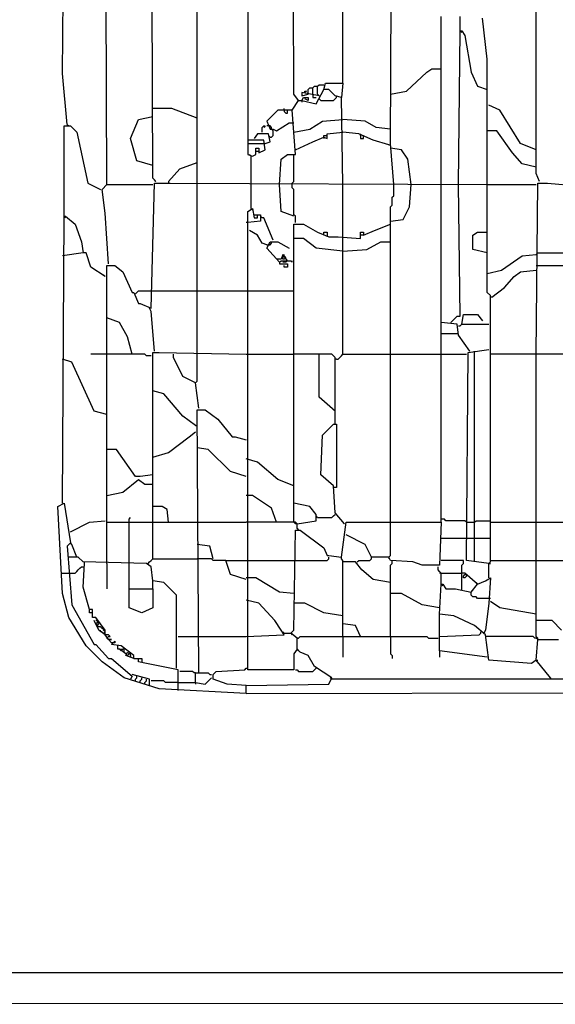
# Model space of a CAD drawing. Header units: millimetres. Extents: x 69081 to 158617, y -37521 to -9534.
# Tile 253 of 256: x 110908 to 110915, y -17729 to -17716. Entities that reach past the tile are written whole.
import ezdxf

# ---------------------------------------------------------------- set-up
doc = ezdxf.new("R2010")
doc.units = ezdxf.units.MM
doc.linetypes.add('MP', pattern=[0.25, 0.15, -0.1])
doc.layers.add('IS klimatyzacja', color=150, linetype='Continuous')

# ---------------------------------------------------------------- blocks, each defined once
blk = doc.blocks.new('73368f9c-78d1-4b18-a6a4-36eee93168d3')
at = {"color": 0}
for p, q in [((157.6, 415.23), (156.89, 682.82)), ((92.64, 370.04), (92.64, 670.11)), ((72.87, 372.86), (72.16, 586.09)), ((115.23, 567.03), (115.23, 383.45)), ((135.71, 410.28), (135, 557.14)), ((178.78, 388.4), (179.48, 547.26)), ((52.39, 370.04), (51.69, 537.37)), ((243.73, 374.98), (243.73, 520.43)), ((32.62, 419.46), (33.33, 494.3)), ((201.37, 370.04), (201.37, 444.88)), ((209.84, 438.53), (209.84, 444.88)), ((221.85, 425.82), (219.73, 444.17)), ((209.14, 370.04), (209.84, 438.53)), ((209.84, 438.53), (210.55, 437.82)), ((209.84, 438.53), (210.55, 438.53)), ((210.55, 438.53), (211.96, 436.41)), ((211.96, 436.41), (214.79, 420.17)), ((221.85, 322.03), (221.85, 425.82)), ((195.02, 420.17), (197.14, 421.58)), ((197.14, 421.58), (201.37, 421.58)), ((34.74, 396.87), (32.62, 419.46)), ((185.84, 411.7), (195.02, 420.17)), ((214.79, 420.17), (217.61, 413.81)), ((142.06, 412.4), (142.77, 413.11)), ((142.06, 410.28), (142.06, 412.4)), ((142.77, 413.11), (144.18, 413.11)), ((144.18, 413.11), (144.89, 413.81)), ((144.18, 410.28), (144.18, 413.11)), ((144.89, 413.81), (146.3, 413.81)), ((145.59, 406.05), (149.12, 412.4)), ((146.3, 413.81), (147.01, 414.52)), ((146.3, 410.28), (146.3, 413.81)), ((147.01, 414.52), (149.12, 414.52)), ((149.12, 412.4), (149.83, 415.23)), ((151.24, 412.4), (149.12, 412.4)), ((149.83, 415.23), (157.6, 415.23)), ((154.07, 409.58), (151.24, 412.4)), ((157.6, 415.23), (156.89, 408.87)), ((217.61, 413.81), (221.85, 412.4)), ((137.83, 407.46), (135.71, 410.28)), ((137.83, 407.46), (137.12, 408.17)), ((147.01, 409.58), (139.24, 410.99)), ((139.24, 410.99), (139.24, 409.58)), ((139.24, 409.58), (142.06, 410.28)), ((139.24, 407.46), (139.94, 408.87)), ((139.94, 408.87), (142.06, 408.87)), ((140.65, 410.99), (140.65, 411.7)), ((140.65, 411.7), (141.36, 411.7)), ((141.36, 411.7), (140.65, 410.99)), ((142.06, 407.46), (140.65, 408.17)), ((142.06, 408.87), (142.06, 407.46)), ((144.18, 410.28), (144.18, 408.87)), ((144.18, 408.87), (145.59, 408.87)), ((147.01, 409.58), (146.3, 410.28)), ((147.01, 408.17), (147.71, 407.46)), ((153.36, 407.46), (154.07, 408.17)), ((156.89, 408.87), (154.07, 409.58)), ((154.07, 408.17), (154.77, 408.87)), ((154.77, 408.87), (154.77, 409.58)), ((157.6, 370.04), (156.89, 408.87)), ((178.78, 410.28), (185.84, 411.7)), ((81.34, 403.93), (72.87, 403.93)), ((92.64, 399.69), (81.34, 403.93)), ((131.47, 403.22), (131.47, 403.93)), ((135, 403.22), (137.83, 407.46)), ((137.83, 407.46), (139.24, 407.46)), ((139.24, 407.46), (139.24, 406.75)), ((139.24, 407.46), (145.59, 406.05)), ((147.71, 407.46), (153.36, 407.46)), ((227.5, 403.22), (222.55, 405.34)), ((66.52, 398.99), (72.87, 400.4)), ((128.65, 403.22), (123.71, 398.28)), ((135, 403.22), (128.65, 403.22)), ((131.47, 403.22), (131.47, 402.52)), ((131.47, 402.52), (132.18, 401.81)), ((132.18, 401.81), (132.88, 401.81)), ((132.88, 401.81), (132.88, 403.22)), ((136.42, 383.45), (135, 403.22)), ((236.67, 388.4), (227.5, 403.22)), ((33.33, 355.92), (33.33, 396.16)), ((33.33, 396.16), (36.16, 396.16)), ((34.74, 396.87), (35.45, 396.16)), ((36.16, 396.16), (38.98, 393.34)), ((62.99, 390.51), (66.52, 398.99)), ((121.59, 395.46), (122.29, 396.16)), ((121.59, 393.34), (121.59, 395.46)), ((122.29, 396.16), (123, 396.16)), ((123, 396.16), (122.29, 395.46)), ((123.71, 398.28), (125.12, 394.75)), ((125.12, 396.16), (123.71, 396.16)), ((125.82, 395.46), (125.12, 396.16)), ((125.12, 394.75), (126.53, 394.75)), ((125.82, 394.75), (125.82, 395.46)), ((126.53, 394.04), (125.82, 394.75)), ((126.53, 394.75), (127.94, 394.04)), ((127.94, 394.04), (133.59, 397.57)), ((133.59, 397.57), (135.71, 397.57)), ((135.71, 393.34), (142.77, 394.75)), ((142.77, 394.75), (148.42, 398.28)), ((148.42, 398.28), (157.6, 398.99)), ((167.48, 398.28), (157.6, 398.99)), ((172.42, 395.46), (167.48, 398.28)), ((178.78, 394.75), (172.42, 395.46)), ((38.98, 393.34), (43.92, 370.74)), ((65.81, 380.63), (62.99, 390.51)), ((119.47, 392.63), (118.06, 390.51)), ((124.41, 392.63), (119.47, 392.63)), ((125.12, 389.1), (124.41, 392.63)), ((125.12, 391.22), (124.41, 391.93)), ((125.12, 391.22), (125.82, 391.22)), ((125.82, 391.22), (126.53, 391.93)), ((126.53, 391.93), (126.53, 394.04)), ((144.18, 389.1), (149.12, 391.22)), ((149.12, 391.22), (149.12, 391.93)), ((149.12, 391.93), (150.54, 391.93)), ((149.12, 391.22), (149.12, 390.51)), ((149.12, 391.22), (150.54, 390.51)), ((150.54, 392.63), (157.6, 393.34)), ((150.54, 390.51), (150.54, 392.63)), ((164.66, 392.63), (157.6, 393.34)), ((171.01, 389.81), (164.66, 392.63)), ((165.36, 391.93), (165.36, 392.63)), ((165.36, 391.93), (165.36, 390.51)), ((165.36, 390.51), (166.78, 390.51)), ((166.78, 390.51), (166.78, 391.93)), ((226.08, 394.04), (221.85, 394.04)), ((233.14, 384.16), (226.08, 394.04)), ((122.29, 389.81), (115.23, 389.81)), ((115.23, 388.4), (123, 388.4)), ((118.76, 383.45), (118.76, 386.28)), ((118.76, 386.28), (120.18, 386.28)), ((120.18, 386.28), (120.18, 384.16)), ((123, 385.57), (122.29, 389.81)), ((123, 388.4), (125.12, 389.1)), ((136.42, 385.57), (144.18, 389.1)), ((178.07, 387.69), (171.01, 389.81)), ((178.07, 387.69), (178.78, 387.69)), ((180.19, 370.04), (178.78, 388.4)), ((183.72, 385.57), (178.78, 386.28)), ((243.73, 385.57), (236.67, 388.4)), ((115.23, 383.45), (117.35, 382.75)), ((116.65, 382.75), (115.94, 383.45)), ((116.65, 370.04), (116.65, 382.75)), ((117.35, 382.75), (118.76, 383.45)), ((118.76, 384.87), (120.18, 384.87)), ((120.18, 384.16), (123, 385.57)), ((130.06, 381.34), (132.88, 383.45)), ((132.88, 383.45), (136.42, 383.45)), ((135.71, 371.45), (135.71, 383.45)), ((186.54, 381.34), (183.72, 385.57)), ((237.38, 379.22), (233.14, 384.16)), ((72.87, 378.51), (65.81, 380.63)), ((79.93, 371.45), (84.87, 377.1)), ((84.87, 377.1), (92.64, 379.92)), ((129.35, 370.04), (130.06, 381.34)), ((187.96, 370.04), (186.54, 381.34)), ((243.73, 377.81), (237.38, 379.22)), ((74.28, 371.45), (72.87, 372.86)), ((245.15, 371.45), (243.73, 374.98)), ((43.92, 370.74), (49.57, 367.92)), ((50.28, 367.92), (52.39, 370.04)), ((52.39, 370.04), (72.87, 370.04)), ((72.16, 314.97), (73.58, 370.74)), ((74.28, 371.45), (73.58, 372.16)), ((73.58, 370.74), (80.64, 370.74)), ((79.93, 371.45), (79.93, 370.74)), ((80.64, 370.74), (221.85, 370.04)), ((92.64, 294.49), (92.64, 370.04)), ((116.65, 359.45), (116.65, 370.04)), ((130.06, 358.04), (129.35, 370.04)), ((135, 370.74), (135.71, 371.45)), ((135, 370.04), (135, 370.74)), ((135, 368.63), (135, 370.04)), ((135.71, 367.92), (135, 368.63)), ((157.6, 346.03), (157.6, 370.04)), ((180.19, 365.1), (180.19, 370.04)), ((187.25, 360.15), (187.96, 370.04)), ((201.37, 219.65), (201.37, 370.04)), ((209.84, 311.44), (209.14, 370.04)), ((221.85, 370.04), (243.73, 370.04)), ((243.73, 294.49), (244.44, 370.74)), ((244.44, 370.74), (248.68, 370.74)), ((248.68, 370.74), (264.21, 369.33)), ((51.69, 357.33), (50.28, 367.92)), ((135.71, 356.62), (135.71, 367.92)), ((179.48, 364.39), (180.19, 365.1)), ((179.48, 360.86), (179.48, 364.39)), ((178.78, 360.15), (179.48, 360.86)), ((178.78, 219.65), (178.78, 360.15)), ((184.43, 354.51), (187.25, 360.15)), ((32.62, 228.12), (33.33, 355.92)), ((33.33, 355.92), (34.04, 355.21)), ((33.33, 355.92), (34.04, 355.92)), ((34.04, 355.92), (38.27, 352.39)), ((53.1, 334.74), (51.69, 357.33)), ((115.23, 358.04), (117.35, 359.45)), ((115.23, 153.99), (115.23, 358.04)), ((116.65, 359.45), (117.35, 358.74)), ((117.35, 359.45), (118.06, 355.21)), ((118.06, 356.62), (119.47, 356.62)), ((118.06, 355.21), (119.47, 355.21)), ((119.47, 355.21), (119.47, 356.62)), ((119.47, 356.62), (120.88, 356.62)), ((120.88, 356.62), (120.88, 353.8)), ((121.59, 355.21), (120.88, 355.92)), ((122.29, 355.21), (121.59, 355.21)), ((126.53, 345.33), (122.29, 355.21)), ((135.71, 355.92), (130.06, 358.04)), ((136.42, 355.92), (135.71, 356.62)), ((136.42, 353.09), (136.42, 355.92)), ((38.27, 352.39), (41.1, 344.62)), ((115.23, 353.09), (114.53, 353.09)), ((120.88, 353.8), (115.23, 353.09)), ((135.71, 228.12), (135.71, 352.39)), ((135.71, 352.39), (139.94, 352.39)), ((139.94, 352.39), (146.3, 348.86)), ((171.72, 349.56), (178.78, 352.39)), ((178.78, 353.8), (184.43, 354.51)), ((119.47, 347.45), (115.94, 349.56)), ((121.59, 343.91), (119.47, 347.45)), ((146.3, 348.86), (151.24, 346.74)), ((149.12, 347.45), (149.12, 348.86)), ((149.12, 348.86), (150.54, 348.86)), ((150.54, 348.86), (150.54, 347.45)), ((150.54, 347.45), (150.54, 346.74)), ((151.24, 346.74), (155.48, 346.74)), ((155.48, 346.74), (165.36, 346.03)), ((165.36, 346.03), (165.36, 348.86)), ((165.36, 348.86), (166.78, 348.86)), ((166.78, 347.45), (165.36, 347.45)), ((166.78, 347.45), (171.72, 349.56)), ((166.78, 348.86), (166.78, 347.45)), ((215.49, 347.45), (217.61, 348.86)), ((215.49, 341.09), (215.49, 347.45)), ((217.61, 348.86), (221.85, 348.86)), ((41.1, 344.62), (41.8, 339.68)), ((123.71, 343.21), (121.59, 343.91)), ((123.71, 341.8), (125.12, 344.62)), ((123.71, 343.21), (125.12, 343.21)), ((125.12, 344.62), (128.65, 344.62)), ((125.12, 343.21), (125.82, 343.91)), ((125.82, 343.91), (125.82, 344.62)), ((128.65, 344.62), (133.59, 341.8)), ((139.94, 346.03), (135.71, 346.03)), ((145.59, 341.8), (139.94, 346.03)), ((157.6, 294.49), (157.6, 346.03)), ((168.19, 341.09), (174.54, 344.62)), ((174.54, 344.62), (178.78, 344.62)), ((41.8, 339.68), (32.62, 338.27)), ((43.22, 339.68), (41.8, 339.68)), ((45.33, 333.32), (43.22, 339.68)), ((129.35, 335.44), (123.71, 341.8)), ((130.77, 338.97), (130.06, 336.85)), ((132.88, 336.15), (130.77, 338.97)), ((130.77, 337.56), (131.47, 338.27)), ((131.47, 338.27), (131.47, 338.97)), ((131.47, 338.27), (132.18, 337.56)), ((157.6, 340.38), (145.59, 341.8)), ((157.6, 340.38), (168.19, 341.09)), ((221.85, 339.68), (215.49, 341.09)), ((228.2, 331.91), (237.38, 338.27)), ((237.38, 338.27), (243.73, 338.97)), ((243.73, 338.97), (244.44, 339.68)), ((244.44, 339.68), (264.92, 339.68)), ((51.69, 329.09), (45.33, 333.32)), ((52.39, 201.29), (52.39, 334.03)), ((52.39, 334.03), (55.92, 334.03)), ((55.92, 334.03), (59.45, 331.21)), ((128.65, 336.85), (127.94, 336.85)), ((130.06, 336.85), (128.65, 336.85)), ((129.35, 335.44), (130.06, 336.15)), ((129.35, 335.44), (129.35, 334.74)), ((129.35, 334.74), (132.88, 334.74)), ((130.06, 336.15), (134.3, 336.15)), ((130.77, 336.85), (130.77, 337.56)), ((131.47, 336.85), (130.77, 336.85)), ((132.18, 335.44), (130.77, 335.44)), ((132.18, 337.56), (131.47, 336.85)), ((131.47, 333.32), (131.47, 334.03)), ((132.88, 333.32), (131.47, 333.32)), ((132.88, 336.15), (132.18, 335.44)), ((132.88, 334.74), (132.88, 333.32)), ((134.3, 336.15), (135, 335.44)), ((135, 335.44), (135, 336.15)), ((243.73, 334.03), (264.92, 334.03)), ((51.69, 329.09), (50.98, 329.79)), ((59.45, 331.21), (63.69, 322.03)), ((221.85, 330.5), (228.2, 331.91)), ((229.61, 324.15), (233.85, 329.09)), ((233.85, 329.09), (236.67, 331.21)), ((236.67, 331.21), (243.73, 331.91)), ((63.69, 322.03), (64.4, 322.03)), ((64.4, 322.03), (66.52, 317.08)), ((65.1, 321.32), (65.81, 322.03)), ((65.81, 322.03), (66.52, 322.73)), ((66.52, 322.73), (72.87, 322.73)), ((72.87, 322.73), (92.64, 322.73)), ((92.64, 322.73), (114.53, 322.73)), ((114.53, 322.73), (135.71, 322.73)), ((223.26, 320.61), (221.85, 322.03)), ((223.26, 316.38), (223.26, 320.61)), ((223.97, 319.91), (229.61, 324.15)), ((66.52, 317.08), (67.22, 317.08)), ((67.22, 317.08), (72.16, 314.97)), ((223.97, 319.91), (223.26, 319.91)), ((223.26, 294.49), (223.26, 316.38)), ((72.16, 313.55), (71.46, 314.97)), ((73.58, 295.9), (72.16, 313.55)), ((205.61, 308.61), (208.43, 311.44)), ((208.43, 311.44), (209.84, 311.44)), ((210.55, 307.91), (211.26, 312.14)), ((211.26, 312.14), (217.61, 312.14)), ((217.61, 312.14), (219.73, 309.32)), ((58.04, 308.61), (52.39, 310.73)), ((61.57, 302.26), (58.04, 308.61)), ((208.43, 307.91), (201.37, 308.61)), ((209.14, 302.96), (208.43, 307.91)), ((209.14, 307.2), (209.84, 307.2)), ((209.84, 307.2), (210.55, 307.91)), ((210.55, 307.91), (222.55, 307.91)), ((201.37, 303.67), (209.14, 303.67)), ((214.08, 295.9), (209.14, 302.96)), ((63.69, 294.49), (61.57, 302.26)), ((52.39, 294.49), (45.33, 294.49)), ((69.34, 294.49), (52.39, 294.49)), ((70.05, 293.78), (69.34, 294.49)), ((72.16, 293.78), (70.05, 293.78)), ((72.87, 203.41), (72.87, 295.2)), ((72.87, 295.2), (75.69, 295.2)), ((75.69, 295.2), (114.53, 294.49)), ((82.05, 293.08), (82.05, 294.49)), ((92.64, 282.49), (92.64, 294.49)), ((114.53, 294.49), (135.71, 294.49)), ((152.65, 294.49), (135.71, 294.49)), ((147.01, 275.43), (147.01, 294.49)), ((154.07, 293.08), (152.65, 294.49)), ((156.18, 293.08), (156.89, 293.78)), ((156.89, 293.78), (157.6, 294.49)), ((157.6, 294.49), (178.78, 294.49)), ((178.78, 294.49), (201.37, 294.49)), ((201.37, 294.49), (212.67, 294.49)), ((212.67, 202.7), (213.37, 295.2)), ((214.08, 295.9), (213.37, 296.61)), ((213.37, 295.2), (222.55, 296.61)), ((216.2, 202), (216.2, 295.9)), ((223.26, 202), (223.26, 294.49)), ((280.45, 294.49), (223.26, 294.49)), ((243.73, 168.81), (243.73, 294.49)), ((36.86, 290.96), (32.62, 292.37)), ((46.75, 269.07), (36.86, 290.96)), ((86.29, 284.61), (82.05, 293.08)), ((154.07, 263.42), (154.07, 293.08)), ((154.77, 292.37), (154.07, 292.37)), ((154.77, 292.37), (155.48, 292.37)), ((155.48, 292.37), (156.18, 293.08)), ((91.93, 281.78), (86.29, 284.61)), ((91.93, 281.78), (92.64, 282.49)), ((93.35, 270.48), (91.93, 281.78)), ((77.81, 276.84), (72.87, 278.25)), ((86.29, 266.96), (77.81, 276.84)), ((154.07, 269.07), (147.01, 275.43)), ((52.39, 267.66), (46.75, 269.07)), ((93.35, 152.57), (92.64, 269.78)), ((92.64, 269.78), (96.17, 269.78)), ((96.17, 269.78), (101.82, 265.54)), ((154.07, 269.07), (153.36, 269.78)), ((91.93, 262.72), (86.29, 266.96)), ((91.93, 262.72), (91.23, 263.42)), ((101.82, 265.54), (108.17, 257.78)), ((148.42, 258.48), (153.36, 263.42)), ((153.36, 263.42), (154.77, 263.42)), ((154.77, 263.42), (154.77, 235.18)), ((89.11, 257.78), (91.93, 259.89)), ((91.93, 262.72), (92.64, 262.72)), ((79.93, 250.72), (89.11, 257.78)), ((108.17, 257.78), (109.58, 257.78)), ((109.58, 257.78), (114.53, 256.36)), ((147.71, 240.83), (148.42, 258.48)), ((56.63, 252.13), (52.39, 252.13)), ((65.1, 240.12), (56.63, 252.13)), ((72.87, 248.6), (79.93, 250.72)), ((97.58, 252.13), (92.64, 252.83)), ((107.47, 242.24), (97.58, 252.13)), ((119.47, 246.48), (114.53, 247.89)), ((128.65, 238.71), (119.47, 246.48)), ((114.53, 240.12), (107.47, 242.24)), ((59.45, 233.06), (66.52, 238.71)), ((67.22, 240.12), (65.1, 240.12)), ((66.52, 238.71), (69.34, 236.59)), ((72.87, 240.83), (67.22, 240.12)), ((135.71, 235.89), (128.65, 238.71)), ((153.36, 235.89), (147.71, 240.83)), ((52.39, 231.65), (59.45, 233.06)), ((69.34, 236.59), (72.87, 236.59)), ((154.07, 223.89), (153.36, 235.89)), ((154.07, 235.18), (153.36, 235.18)), ((154.77, 235.18), (154.07, 235.18)), ((30.51, 226.71), (33.33, 228.12)), ((33.33, 228.12), (36.16, 210.47)), ((117.35, 231.65), (114.53, 231.65)), ((125.82, 226), (117.35, 231.65)), ((135.71, 219.65), (135.71, 228.12)), ((142.77, 226.71), (135.71, 228.12)), ((32.62, 187.88), (30.51, 226.71)), ((77.11, 226.71), (72.87, 226.71)), ((79.22, 225.3), (77.11, 226.71)), ((79.93, 219.65), (79.22, 225.3)), ((127.94, 219.65), (125.82, 226)), ((145.59, 223.18), (142.77, 226.71)), ((158.3, 218.94), (154.07, 223.89)), ((36.16, 215.41), (44.63, 219.65)), ((44.63, 219.65), (51.69, 220.36)), ((52.39, 219.65), (62.28, 219.65)), ((62.28, 221.06), (62.99, 221.77)), ((62.28, 201.29), (62.28, 221.06)), ((62.28, 219.65), (72.87, 219.65)), ((72.87, 219.65), (92.64, 219.65)), ((92.64, 219.65), (114.53, 219.65)), ((136.42, 219.65), (114.53, 219.65)), ((136.42, 218.94), (135.71, 219.65)), ((137.12, 218.94), (136.42, 219.65)), ((137.12, 218.94), (145.59, 220.36)), ((145.59, 220.36), (145.59, 223.18)), ((146.3, 221.77), (145.59, 222.47)), ((146.3, 221.77), (152.65, 221.77)), ((152.65, 221.77), (153.36, 222.47)), ((153.36, 222.47), (154.07, 223.18)), ((156.89, 204.12), (159.01, 219.65)), ((158.3, 218.94), (157.6, 219.65)), ((159.01, 219.65), (201.37, 219.65)), ((178.78, 204.82), (178.78, 219.65)), ((201.37, 219.65), (200.67, 200.59)), ((202.78, 221.06), (201.37, 221.06)), ((203.49, 220.36), (202.78, 221.06)), ((211.96, 220.36), (203.49, 220.36)), ((212.67, 219.65), (211.96, 220.36)), ((212.67, 219.65), (216.2, 219.65)), ((216.2, 219.65), (216.91, 220.36)), ((216.91, 220.36), (223.26, 220.36)), ((223.26, 219.65), (243.73, 219.65)), ((243.73, 219.65), (264.92, 219.65)), ((135.71, 171.64), (136.42, 216.12)), ((137.12, 218.94), (136.42, 218.94)), ((136.42, 216.12), (138.53, 216.12)), ((137.12, 216.83), (137.12, 218.94)), ((137.12, 216.83), (137.83, 216.12)), ((138.53, 216.12), (149.12, 208.35)), ((36.16, 210.47), (34.74, 209.06)), ((36.86, 209.76), (36.16, 210.47)), ((167.48, 209.76), (159.01, 214)), ((201.37, 212.59), (212.67, 212.59)), ((212.67, 212.59), (216.2, 212.59)), ((216.2, 212.59), (223.26, 212.59)), ((34.74, 209.06), (36.86, 182.93)), ((38.98, 204.12), (36.86, 209.76)), ((98.29, 209.06), (92.64, 209.76)), ((99.7, 203.41), (98.29, 209.06)), ((149.12, 208.35), (150.54, 204.82)), ((170.31, 204.12), (167.48, 209.76)), ((39.69, 204.12), (35.45, 204.12)), ((41.8, 202), (39.69, 204.12)), ((70.05, 201.29), (41.8, 202)), ((42.51, 201.29), (42.51, 202)), ((70.75, 201.29), (71.46, 202)), ((71.46, 202), (72.16, 202.7)), ((72.16, 202.7), (72.87, 203.41)), ((72.87, 203.41), (92.64, 203.41)), ((98.99, 203.41), (92.64, 203.41)), ((99.7, 202.7), (98.99, 203.41)), ((105.35, 202.7), (99.7, 202.7)), ((107.47, 196.35), (105.35, 202.7)), ((105.35, 202.7), (114.53, 202.7)), ((114.53, 202.7), (135.71, 202.7)), ((135.71, 202.7), (150.54, 202.7)), ((150.54, 204.82), (151.24, 204.82)), ((150.54, 202.7), (151.24, 203.41)), ((151.24, 204.82), (156.89, 204.12)), ((151.24, 203.41), (151.24, 204.12)), ((156.89, 203.41), (156.89, 204.12)), ((157.6, 202.7), (156.89, 203.41)), ((157.6, 168.81), (157.6, 202.7)), ((163.24, 202), (157.6, 202)), ((166.07, 198.47), (163.24, 202)), ((163.95, 202), (164.66, 202.7)), ((164.66, 202.7), (169.6, 202.7)), ((169.6, 202.7), (170.31, 203.41)), ((170.31, 203.41), (170.31, 204.12)), ((178.07, 204.12), (170.31, 204.12)), ((178.07, 204.12), (178.78, 204.82)), ((178.07, 204.12), (178.07, 203.41)), ((178.78, 202.7), (178.07, 204.12)), ((188.66, 202), (178.78, 202.7)), ((179.48, 202), (179.48, 202.7)), ((179.48, 201.29), (179.48, 202)), ((192.9, 200.59), (188.66, 202)), ((211.26, 202.7), (201.37, 202.7)), ((211.26, 201.29), (211.26, 202.7)), ((222.55, 201.29), (212.67, 202.7)), ((222.55, 201.29), (223.26, 202)), ((223.26, 202.7), (243.73, 202.7)), ((243.73, 202.7), (264.92, 202.7)), ((38.27, 197.06), (38.98, 197.76)), ((38.98, 197.76), (39.69, 198.47)), ((39.69, 198.47), (40.39, 199.17)), ((40.39, 199.17), (41.1, 199.88)), ((41.1, 199.88), (41.8, 199.88)), ((41.8, 190.7), (42.51, 201.29)), ((52.39, 201.29), (52.39, 189.99)), ((62.28, 189.99), (62.28, 201.29)), ((72.16, 199.88), (70.05, 201.29)), ((72.87, 193.53), (72.16, 199.88)), ((171.01, 194.23), (166.07, 198.47)), ((178.78, 200.59), (179.48, 201.29)), ((178.78, 168.81), (178.78, 200.59)), ((200.67, 200.59), (192.9, 200.59)), ((199.96, 198.47), (199.96, 199.88)), ((200.67, 197.76), (199.96, 198.47)), ((201.37, 197.06), (200.67, 197.76)), ((210.55, 200.59), (211.26, 201.29)), ((210.55, 189.29), (210.55, 200.59)), ((222.55, 201.29), (223.26, 201.29)), ((222.55, 194.94), (222.55, 201.29)), ((31.92, 197.06), (35.45, 197.06)), ((35.45, 197.06), (38.27, 197.06)), ((72.87, 189.99), (72.87, 193.53)), ((77.81, 192.82), (72.87, 193.53)), ((114.53, 194.23), (107.47, 196.35)), ((118.76, 194.94), (114.53, 194.94)), ((129.35, 188.58), (118.76, 194.94)), ((178.78, 192.82), (171.01, 194.23)), ((201.37, 197.06), (200.67, 197.06)), ((201.37, 197.06), (210.55, 197.06)), ((201.37, 192.11), (201.37, 197.06)), ((211.96, 197.06), (210.55, 197.06)), ((211.26, 195.64), (211.96, 196.35)), ((211.26, 194.94), (211.26, 195.64)), ((211.96, 194.94), (211.26, 194.94)), ((217.61, 192.11), (211.96, 197.06)), ((212.67, 196.35), (211.96, 196.35)), ((212.67, 195.64), (211.96, 194.94)), ((212.67, 195.64), (212.67, 196.35)), ((217.61, 192.11), (221.14, 193.53)), ((221.14, 193.53), (223.26, 194.94)), ((223.26, 194.94), (222.55, 183.64)), ((44.63, 180.82), (41.8, 190.7)), ((62.28, 189.99), (72.87, 189.99)), ((62.28, 181.52), (62.28, 189.99)), ((72.87, 189.99), (72.87, 181.52)), ((83.46, 187.17), (77.81, 192.82)), ((135.71, 187.88), (129.35, 188.58)), ((200.67, 178.7), (201.37, 192.11)), ((201.37, 192.11), (202.08, 191.41)), ((201.37, 192.11), (202.08, 192.11)), ((202.08, 192.11), (203.49, 189.99)), ((203.49, 189.99), (207.73, 189.99)), ((207.73, 189.99), (214.79, 188.58)), ((214.79, 188.58), (217.61, 192.11)), ((214.79, 187.17), (214.79, 188.58)), ((217.61, 192.11), (216.91, 192.82)), ((35.45, 177.29), (32.62, 187.88)), ((83.46, 154.69), (83.46, 187.17)), ((120.18, 183.64), (114.53, 185.05)), ((183.72, 187.88), (178.78, 187.88)), ((192.9, 182.93), (183.72, 187.88)), ((215.49, 186.47), (214.79, 187.17)), ((216.91, 186.47), (215.49, 186.47)), ((217.61, 185.76), (216.91, 186.47)), ((223.26, 185.76), (217.61, 185.76)), ((227.5, 181.52), (223.26, 184.35)), ((36.86, 182.93), (46.75, 165.28)), ((44.63, 179.4), (44.63, 180.82)), ((46.04, 180.82), (44.63, 180.82)), ((46.04, 177.29), (46.04, 180.82)), ((67.93, 179.4), (62.28, 181.52)), ((72.87, 181.52), (67.93, 179.4)), ((127.24, 175.87), (120.18, 183.64)), ((140.65, 183.64), (135.71, 183.64)), ((149.12, 179.4), (140.65, 183.64)), ((200.67, 181.52), (192.9, 182.93)), ((222.55, 183.64), (221.14, 171.64)), ((243.73, 178.7), (227.5, 181.52)), ((43.22, 164.58), (35.45, 177.29)), ((46.04, 179.4), (44.63, 179.4)), ((47.45, 177.29), (46.04, 177.29)), ((48.86, 171.64), (46.75, 175.87)), ((51.69, 171.64), (47.45, 177.29)), ((48.16, 175.87), (47.45, 175.87)), ((48.16, 175.17), (48.16, 175.87)), ((130.06, 171.64), (127.24, 175.87)), ((157.6, 177.99), (149.12, 179.4)), ((200.67, 168.81), (200.67, 178.7)), ((207.02, 177.99), (200.67, 178.7)), ((216.2, 173.76), (207.02, 177.99)), ((250.8, 175.87), (243.73, 175.87)), ((255.03, 171.64), (250.8, 175.87)), ((47.45, 174.46), (48.16, 175.17)), ((48.16, 173.76), (47.45, 174.46)), ((48.86, 174.46), (48.16, 175.17)), ((48.16, 173.76), (48.86, 174.46)), ((48.16, 173.05), (48.16, 173.76)), ((48.86, 173.05), (48.16, 173.05)), ((49.57, 173.05), (48.86, 173.05)), ((51.69, 169.52), (48.86, 171.64)), ((50.28, 172.34), (49.57, 173.05)), ((49.57, 170.93), (49.57, 171.64)), ((50.98, 172.34), (50.28, 172.34)), ((50.98, 171.64), (50.98, 172.34)), ((51.69, 170.93), (50.98, 171.64)), ((51.69, 169.52), (51.69, 171.64)), ((131.47, 169.52), (130.06, 171.64)), ((134.3, 170.23), (135.71, 171.64)), ((163.24, 173.76), (157.6, 174.46)), ((165.36, 168.81), (163.24, 173.76)), ((221.14, 169.52), (216.2, 173.76)), ((221.14, 171.64), (220.43, 170.23)), ((50.28, 170.93), (49.57, 170.93)), ((50.98, 170.23), (51.69, 170.93)), ((51.69, 169.52), (50.98, 170.23)), ((53.1, 169.52), (51.69, 169.52)), ((53.1, 167.4), (51.69, 169.52)), ((52.39, 168.11), (53.1, 168.81)), ((53.1, 167.4), (52.39, 168.11)), ((53.81, 168.81), (53.1, 169.52)), ((53.1, 168.81), (53.81, 168.81)), ((54.51, 165.99), (53.1, 167.4)), ((53.1, 167.4), (54.51, 167.4)), ((54.51, 167.4), (53.1, 167.4)), ((54.51, 165.28), (55.92, 166.7)), ((55.92, 166.7), (55.92, 165.99)), ((84.17, 168.81), (92.64, 168.81)), ((92.64, 168.81), (114.53, 168.81)), ((114.53, 168.81), (131.47, 169.52)), ((131.47, 170.23), (130.77, 170.93)), ((131.47, 170.23), (134.3, 170.23)), ((134.3, 170.23), (135, 169.52)), ((137.12, 168.11), (134.3, 170.23)), ((137.12, 163.17), (137.12, 168.11)), ((137.12, 168.11), (137.83, 168.11)), ((137.83, 168.11), (138.53, 168.81)), ((138.53, 168.81), (195.02, 168.81)), ((157.6, 168.81), (157.6, 159.63)), ((178.78, 168.81), (178.78, 161.05)), ((195.02, 168.81), (195.72, 168.11)), ((195.72, 168.11), (199.96, 168.11)), ((200.67, 168.81), (218.32, 169.52)), ((200.67, 162.46), (200.67, 168.81)), ((218.32, 169.52), (219.02, 170.23)), ((219.02, 170.23), (219.02, 170.93)), ((222.55, 158.22), (221.14, 169.52)), ((221.85, 168.81), (221.14, 168.81)), ((242.32, 168.81), (221.85, 168.81)), ((243.03, 168.11), (242.32, 168.81)), ((243.73, 168.11), (243.03, 168.11)), ((244.44, 168.11), (243.73, 168.81)), ((244.44, 167.4), (243.73, 168.11)), ((243.73, 158.22), (244.44, 167.4)), ((244.44, 167.4), (244.44, 168.11)), ((244.44, 167.4), (253.62, 167.4)), ((50.28, 157.52), (43.22, 164.58)), ((46.75, 165.28), (47.45, 165.28)), ((47.45, 165.28), (53.1, 158.93)), ((55.92, 165.99), (54.51, 165.99)), ((58.75, 164.58), (54.51, 165.28)), ((57.34, 163.17), (57.34, 164.58)), ((58.04, 163.17), (57.34, 163.17)), ((58.04, 163.17), (58.75, 162.46)), ((60.87, 161.05), (58.04, 163.17)), ((58.04, 163.17), (59.45, 163.17)), ((64.4, 160.34), (58.75, 164.58)), ((58.75, 162.46), (59.45, 163.17)), ((60.16, 163.17), (59.45, 163.17)), ((60.16, 162.46), (60.16, 163.17)), ((60.16, 161.75), (60.16, 162.46)), ((137.12, 163.17), (135.71, 161.05)), ((137.12, 163.17), (137.83, 162.46)), ((138.53, 161.75), (137.12, 163.17)), ((200.67, 162.46), (200.67, 159.63)), ((221.85, 159.63), (200.67, 162.46)), ((53.1, 158.93), (54.51, 158.93)), ((54.51, 158.93), (63.69, 151.16)), ((60.87, 161.05), (60.16, 161.75)), ((60.87, 160.34), (61.57, 161.75)), ((60.87, 161.05), (61.57, 160.34)), ((64.4, 158.93), (60.87, 160.34)), ((61.57, 161.75), (62.28, 161.05)), ((61.57, 160.34), (62.28, 161.05)), ((62.99, 161.05), (62.28, 161.05)), ((62.99, 160.34), (62.99, 161.05)), ((62.99, 160.34), (62.99, 159.63)), ((64.4, 158.93), (64.4, 160.34)), ((64.4, 158.93), (66.52, 158.93)), ((66.52, 157.52), (66.52, 158.93)), ((66.52, 158.93), (67.93, 158.93)), ((67.93, 158.93), (67.93, 157.52)), ((135.71, 161.05), (135.71, 153.99)), ((142.06, 160.34), (138.53, 161.75)), ((144.89, 155.4), (142.06, 160.34)), ((178.78, 161.05), (179.48, 160.34)), ((179.48, 160.34), (179.48, 158.93)), ((241.62, 156.81), (222.55, 158.22)), ((243.73, 158.22), (241.62, 156.81)), ((243.73, 158.22), (244.44, 158.22)), ((250.09, 150.46), (243.73, 158.22)), ((60.16, 150.46), (50.28, 157.52)), ((70.05, 156.81), (66.52, 157.52)), ((84.17, 153.99), (70.05, 156.81)), ((84.17, 144.81), (84.17, 153.99)), ((101.11, 153.28), (113.82, 153.99)), ((113.82, 153.99), (114.53, 154.69)), ((114.53, 154.69), (115.23, 154.69)), ((135.71, 153.99), (115.23, 153.99)), ((136.42, 153.99), (137.12, 153.99)), ((137.12, 153.99), (137.83, 153.28)), ((144.18, 153.28), (144.89, 153.99)), ((152.65, 150.46), (144.89, 155.4)), ((144.89, 153.99), (145.59, 154.69)), ((75.69, 145.51), (60.16, 150.46)), ((63.69, 151.16), (62.99, 149.75)), ((71.46, 149.75), (63.69, 151.87)), ((65.1, 149.75), (65.81, 150.46)), ((65.1, 149.04), (65.1, 149.75)), ((65.81, 150.46), (65.81, 151.16)), ((67.22, 149.04), (67.93, 149.75)), ((67.93, 149.75), (67.93, 150.46)), ((70.05, 149.04), (70.05, 149.75)), ((71.46, 146.93), (71.46, 149.75)), ((90.52, 153.28), (84.87, 153.28)), ((91.23, 152.57), (90.52, 153.28)), ((91.93, 152.57), (91.23, 152.57)), ((91.93, 148.34), (91.93, 152.57)), ((91.93, 152.57), (97.58, 152.57)), ((96.17, 147.63), (98.99, 150.46)), ((97.58, 152.57), (98.29, 151.87)), ((98.29, 151.87), (98.99, 151.87)), ((99.7, 151.87), (101.11, 153.28)), ((99.7, 149.75), (99.7, 151.87)), ((106.05, 147.63), (99.7, 149.75)), ((137.83, 153.28), (144.18, 153.28)), ((151.24, 147.63), (152.65, 150.46)), ((152.65, 149.75), (151.95, 150.46)), ((476.03, 149.75), (152.65, 149.75)), ((250.09, 150.46), (250.09, 149.75)), ((67.22, 148.34), (67.22, 149.04)), ((69.34, 148.34), (70.05, 149.04)), ((69.34, 147.63), (69.34, 148.34)), ((77.81, 149.04), (72.16, 149.04)), ((114.53, 143.4), (75.69, 145.51)), ((78.52, 148.34), (77.81, 149.04)), ((84.17, 148.34), (78.52, 148.34)), ((84.17, 148.34), (91.93, 148.34)), ((91.93, 148.34), (91.93, 147.63)), ((91.93, 148.34), (96.17, 147.63)), ((114.53, 146.93), (106.05, 147.63)), ((114.53, 146.93), (151.24, 147.63)), ((114.53, 143.4), (114.53, 146.93)), ((114.53, 143.4), (545.22, 144.1)), ((-515.98, 19.13), (543.81, 19.13)), ((-532.22, 5.01), (542.4, 5.72))]:
    blk.add_line(p, q, dxfattribs=at)

msp = doc.modelspace()

# ---------------------------------------------------------------- block references
at = {"layer": 'IS klimatyzacja', "color": 215, "linetype": 'MP', "xscale": 0.03000000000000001, "yscale": 0.03000000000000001, "zscale": 0.03000000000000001}
msp.add_blockref('73368f9c-78d1-4b18-a6a4-36eee93168d3', (110907.2503, -17729.6009, -86.73), dxfattribs=at)

doc.saveas('drawing.dxf')
